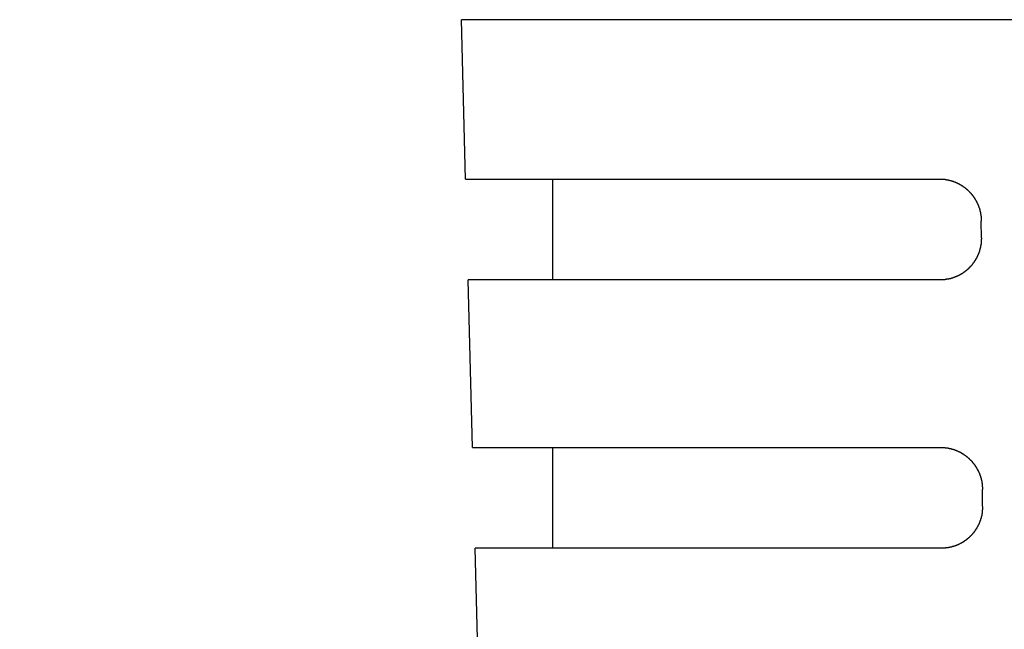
# Model space of a CAD drawing. Extents: x 85.2 to 97.4, y 23.1 to 30.3.
# Tile 5 of 43: x 88.209 to 88.671, y 24.753 to 25.039. Entities that reach past the tile are written whole.
import ezdxf

# ---------------------------------------------------------------- set-up
doc = ezdxf.new("R2010")
doc.units = 0
doc.header["$LTSCALE"] = 0.5
doc.layers.get('DEFPOINTS').update_dxf_attribs({"linetype": 'CONTINUOUS'})
doc.layers.add('BODY', color=1, linetype='CONTINUOUS')
doc.layers.add('DIM', color=254, linetype='CONTINUOUS')
doc.styles.get("Standard").update_dxf_attribs({"font": 'ROMANS.SHX'})
doc.dimstyles.get("Standard").update_dxf_attribs({"dimtxt": 2.5, "dimasz": 2.5, "dimexe": 1.25, "dimexo": 0.625, "dimtad": 1, "dimcen": 2.5, "dimazin": 3, "dimtfac": 1, "dimtmove": 0, "dimatfit": 3})

# ---------------------------------------------------------------- blocks, each defined once
blk = doc.blocks.new('*U17')
at = {"layer": 'DIM', "color": 0}
blk.add_text('1.535 [39.0]', height=0.1, dxfattribs=at).set_placement((86.64857, 24.79386))
blk = doc.blocks.new('*D6')
at = {"layer": 'DEFPOINTS', "color": 0}
for p in [(87.94316, 25.41896), (89.47859, 25.41896), (89.47859, 24.82719)]:
    blk.add_point(p, dxfattribs=at)
at = {"layer": 'DIM', "color": 0}
for p, q in [((87.94316, 25.35646), (87.94316, 24.78032)), ((89.47859, 25.35646), (89.47859, 24.78032)), ((87.81316, 24.82719), (87.6825, 24.82719)), ((89.60859, 24.82719), (89.73859, 24.82719))]:
    blk.add_line(p, q, dxfattribs=at)
for points in [[(87.81316, 24.84886), (87.81316, 24.80553), (87.94316, 24.82719)], [(89.60859, 24.84886), (89.60859, 24.80553), (89.47859, 24.82719)]]:
    blk.add_solid(points, dxfattribs=at)
at = {"layer": 'DIM'}
blk.add_blockref('*U17', (0, 0), dxfattribs=at)
blk = doc.blocks.new('*U18')
at = {"layer": 'DIM', "color": 0}
blk.add_text('1.299 [33.0]', height=0.1, dxfattribs=at).set_placement((86.64857, 24.60206))
blk = doc.blocks.new('*D7')
at = {"layer": 'DEFPOINTS', "color": 0}
for p in [(88.06127, 25.41896), (89.36048, 25.41896), (88.06127, 24.63539)]:
    blk.add_point(p, dxfattribs=at)
at = {"layer": 'DIM', "color": 0}
for p, q in [((88.06127, 25.35646), (88.06127, 24.58852)), ((89.36048, 25.35646), (89.36048, 24.58852)), ((87.93127, 24.63539), (87.6825, 24.63539)), ((89.49048, 24.63539), (89.62048, 24.63539))]:
    blk.add_line(p, q, dxfattribs=at)
for points in [[(87.93127, 24.65706), (87.93127, 24.61373), (88.06127, 24.63539)], [(89.49048, 24.65706), (89.49048, 24.61373), (89.36048, 24.63539)]]:
    blk.add_solid(points, dxfattribs=at)
at = {"layer": 'DIM'}
blk.add_blockref('*U18', (0, 0), dxfattribs=at)
blk = doc.blocks.new('*U19')
at = {"layer": 'DIM', "color": 0}
blk.add_text('.650 [16.5]', height=0.1, dxfattribs=at).set_placement((86.74293, 24.33687))
blk = doc.blocks.new('*D8')
at = {"layer": 'DEFPOINTS', "color": 0}
for p in [(88.06127, 25.38896), (88.71088, 25.19402), (88.71088, 24.37021)]:
    blk.add_point(p, dxfattribs=at)
at = {"layer": 'DIM', "color": 0}
for p, q in [((88.06127, 25.32646), (88.06127, 24.32333)), ((88.71088, 25.13152), (88.71088, 24.32333)), ((87.93127, 24.37021), (87.68162, 24.37021)), ((88.84088, 24.37021), (88.97088, 24.37021))]:
    blk.add_line(p, q, dxfattribs=at)
for points in [[(87.93127, 24.39187), (87.93127, 24.34854), (88.06127, 24.37021)], [(88.84088, 24.39187), (88.84088, 24.34854), (88.71088, 24.37021)]]:
    blk.add_solid(points, dxfattribs=at)
at = {"layer": 'DIM'}
blk.add_blockref('*U19', (0, 0), dxfattribs=at)

msp = doc.modelspace()

# ---------------------------------------------------------------- linework, layer by layer
at = {"layer": 'BODY'}
for p, q in [((89.00565, 25.03918), (88.4161, 25.03918)), ((88.41806, 24.9644), (88.4161, 25.03918)), ((88.41806, 24.9644), (88.64071, 24.9644)), ((88.45891, 24.9644), (88.45891, 24.91714)), ((88.66015, 24.9368), (88.66012, 24.9447)), ((88.64102, 24.91714), (88.4193, 24.91714)), ((88.42136, 24.83853), (88.4193, 24.91714)), ((88.42136, 24.83853), (88.64129, 24.83853)), ((88.45891, 24.83853), (88.45891, 24.79128)), ((88.66073, 24.81093), (88.66069, 24.81883)), ((88.64159, 24.79128), (88.42259, 24.79128)), ((88.42465, 24.71266), (88.42259, 24.79128))]:
    msp.add_line(p, q, dxfattribs=at)
for points in [[(88.6407, 24.9644, 0), (88.6408, 24.9644, 0), (88.6409, 24.9644, 0), (88.6409, 24.9644, 0), (88.641, 24.9644, 0), (88.6411, 24.9644, 0), (88.6412, 24.9644, 0), (88.6413, 24.9644, 0), (88.6413, 24.9644, 0), (88.6414, 24.9644, 0), (88.6415, 24.9644, 0), (88.6416, 24.9644, 0), (88.6417, 24.9644, 0), (88.6417, 24.9644, 0), (88.6418, 24.9644, 0), (88.6419, 24.9644, 0), (88.642, 24.9644, 0), (88.642, 24.9644, 0), (88.6421, 24.9643, 0), (88.6422, 24.9643, 0), (88.6423, 24.9643, 0), (88.6424, 24.9643, 0), (88.6424, 24.9643, 0), (88.6425, 24.9643, 0), (88.6426, 24.9643, 0), (88.6427, 24.9643, 0), (88.6428, 24.9643, 0), (88.6428, 24.9643, 0), (88.6429, 24.9643, 0), (88.643, 24.9643, 0), (88.6431, 24.9643, 0), (88.6431, 24.9642, 0), (88.6432, 24.9642, 0), (88.6433, 24.9642, 0), (88.6434, 24.9642, 0), (88.6435, 24.9642, 0), (88.6435, 24.9642, 0), (88.6436, 24.9642, 0), (88.6437, 24.9642, 0), (88.6438, 24.9642, 0), (88.6438, 24.9641, 0), (88.6439, 24.9641, 0), (88.644, 24.9641, 0), (88.6441, 24.9641, 0), (88.6442, 24.9641, 0), (88.6442, 24.9641, 0), (88.6443, 24.9641, 0), (88.6444, 24.964, 0), (88.6445, 24.964, 0), (88.6445, 24.964, 0), (88.6446, 24.964, 0), (88.6447, 24.964, 0), (88.6448, 24.964, 0), (88.6448, 24.9639, 0), (88.6449, 24.9639, 0), (88.645, 24.9639, 0), (88.6451, 24.9639, 0), (88.6452, 24.9639, 0), (88.6452, 24.9639, 0), (88.6453, 24.9638, 0), (88.6454, 24.9638, 0), (88.6455, 24.9638, 0), (88.6455, 24.9638, 0), (88.6456, 24.9638, 0), (88.6457, 24.9637, 0), (88.6458, 24.9637, 0), (88.6458, 24.9637, 0), (88.6459, 24.9637, 0), (88.646, 24.9636, 0), (88.6461, 24.9636, 0), (88.6461, 24.9636, 0), (88.6462, 24.9636, 0), (88.6463, 24.9636, 0), (88.6464, 24.9635, 0), (88.6465, 24.9635, 0), (88.6465, 24.9635, 0), (88.6466, 24.9635, 0), (88.6467, 24.9634, 0), (88.6468, 24.9634, 0), (88.6468, 24.9634, 0), (88.6469, 24.9634, 0), (88.647, 24.9633, 0), (88.6471, 24.9633, 0), (88.6471, 24.9633, 0), (88.6472, 24.9633, 0), (88.6473, 24.9632, 0), (88.6473, 24.9632, 0), (88.6474, 24.9632, 0), (88.6475, 24.9631, 0), (88.6476, 24.9631, 0), (88.6476, 24.9631, 0), (88.6477, 24.9631, 0), (88.6478, 24.963, 0), (88.6479, 24.963, 0), (88.6479, 24.963, 0), (88.648, 24.9629, 0), (88.6481, 24.9629, 0), (88.6482, 24.9629, 0), (88.6482, 24.9628, 0), (88.6483, 24.9628, 0), (88.6484, 24.9628, 0), (88.6485, 24.9627, 0), (88.6485, 24.9627, 0), (88.6486, 24.9627, 0), (88.6487, 24.9626, 0), (88.6487, 24.9626, 0), (88.6488, 24.9626, 0), (88.6489, 24.9625, 0), (88.649, 24.9625, 0), (88.649, 24.9625, 0), (88.6491, 24.9624, 0), (88.6492, 24.9624, 0), (88.6492, 24.9624, 0), (88.6493, 24.9623, 0), (88.6494, 24.9623, 0), (88.6495, 24.9623, 0), (88.6495, 24.9622, 0), (88.6496, 24.9622, 0), (88.6497, 24.9621, 0), (88.6497, 24.9621, 0), (88.6498, 24.9621, 0), (88.6499, 24.962, 0), (88.6499, 24.962, 0), (88.65, 24.962, 0), (88.6501, 24.9619, 0), (88.6502, 24.9619, 0), (88.6502, 24.9618, 0), (88.6503, 24.9618, 0), (88.6504, 24.9618, 0), (88.6504, 24.9617, 0), (88.6505, 24.9617, 0), (88.6506, 24.9616, 0), (88.6506, 24.9616, 0), (88.6507, 24.9616, 0), (88.6508, 24.9615, 0), (88.6508, 24.9615, 0), (88.6509, 24.9614, 0), (88.651, 24.9614, 0), (88.651, 24.9613, 0), (88.6511, 24.9613, 0), (88.6512, 24.9613, 0), (88.6512, 24.9612, 0), (88.6513, 24.9612, 0), (88.6514, 24.9611, 0), (88.6514, 24.9611, 0), (88.6515, 24.961, 0), (88.6516, 24.961, 0), (88.6516, 24.9609, 0), (88.6517, 24.9609, 0), (88.6518, 24.9608, 0), (88.6518, 24.9608, 0), (88.6519, 24.9608, 0), (88.652, 24.9607, 0), (88.652, 24.9607, 0), (88.6521, 24.9606, 0), (88.6522, 24.9606, 0), (88.6522, 24.9605, 0), (88.6523, 24.9605, 0), (88.6523, 24.9604, 0), (88.6524, 24.9604, 0), (88.6525, 24.9603, 0), (88.6525, 24.9603, 0), (88.6526, 24.9602, 0), (88.6527, 24.9602, 0), (88.6527, 24.9601, 0), (88.6528, 24.9601, 0), (88.6528, 24.96, 0), (88.6529, 24.96, 0), (88.653, 24.9599, 0), (88.653, 24.9599, 0), (88.6531, 24.9598, 0), (88.6532, 24.9598, 0), (88.6532, 24.9597, 0), (88.6533, 24.9597, 0), (88.6533, 24.9596, 0), (88.6534, 24.9596, 0), (88.6535, 24.9595, 0), (88.6535, 24.9594, 0), (88.6536, 24.9594, 0), (88.6536, 24.9593, 0), (88.6537, 24.9593, 0), (88.6538, 24.9592, 0), (88.6538, 24.9592, 0), (88.6539, 24.9591, 0), (88.6539, 24.9591, 0), (88.654, 24.959, 0), (88.654, 24.959, 0), (88.6541, 24.9589, 0), (88.6542, 24.9588, 0), (88.6542, 24.9588, 0), (88.6543, 24.9587, 0), (88.6543, 24.9587, 0), (88.6544, 24.9586, 0), (88.6544, 24.9586, 0), (88.6545, 24.9585, 0), (88.6546, 24.9584, 0), (88.6546, 24.9584, 0), (88.6547, 24.9583, 0), (88.6547, 24.9583, 0), (88.6548, 24.9582, 0), (88.6548, 24.9582, 0), (88.6549, 24.9581, 0), (88.6549, 24.958, 0), (88.655, 24.958, 0), (88.655, 24.9579, 0), (88.6551, 24.9579, 0), (88.6552, 24.9578, 0), (88.6552, 24.9577, 0), (88.6553, 24.9577, 0), (88.6553, 24.9576, 0), (88.6554, 24.9575, 0), (88.6554, 24.9575, 0), (88.6555, 24.9574, 0), (88.6555, 24.9574, 0), (88.6556, 24.9573, 0), (88.6556, 24.9572, 0), (88.6557, 24.9572, 0), (88.6557, 24.9571, 0), (88.6558, 24.9571, 0), (88.6558, 24.957, 0), (88.6559, 24.9569, 0), (88.6559, 24.9569, 0), (88.656, 24.9568, 0), (88.656, 24.9567, 0), (88.6561, 24.9567, 0), (88.6561, 24.9566, 0), (88.6562, 24.9565, 0), (88.6562, 24.9565, 0), (88.6563, 24.9564, 0), (88.6563, 24.9563, 0), (88.6564, 24.9563, 0), (88.6564, 24.9562, 0), (88.6564, 24.9562, 0), (88.6565, 24.9561, 0), (88.6565, 24.956, 0), (88.6566, 24.956, 0), (88.6566, 24.9559, 0), (88.6567, 24.9558, 0), (88.6567, 24.9558, 0), (88.6568, 24.9557, 0), (88.6568, 24.9556, 0), (88.6569, 24.9556, 0), (88.6569, 24.9555, 0), (88.6569, 24.9554, 0), (88.657, 24.9554, 0), (88.657, 24.9553, 0), (88.6571, 24.9552, 0), (88.6571, 24.9551, 0), (88.6572, 24.9551, 0), (88.6572, 24.955, 0), (88.6572, 24.9549, 0), (88.6573, 24.9549, 0), (88.6573, 24.9548, 0), (88.6574, 24.9547, 0), (88.6574, 24.9547, 0), (88.6574, 24.9546, 0), (88.6575, 24.9545, 0), (88.6575, 24.9545, 0), (88.6576, 24.9544, 0), (88.6576, 24.9543, 0), (88.6576, 24.9542, 0), (88.6577, 24.9542, 0), (88.6577, 24.9541, 0), (88.6578, 24.954, 0), (88.6578, 24.954, 0), (88.6578, 24.9539, 0), (88.6579, 24.9538, 0), (88.6579, 24.9537, 0), (88.6579, 24.9537, 0), (88.658, 24.9536, 0), (88.658, 24.9535, 0), (88.6581, 24.9535, 0), (88.6581, 24.9534, 0), (88.6581, 24.9533, 0), (88.6582, 24.9532, 0), (88.6582, 24.9532, 0), (88.6582, 24.9531, 0), (88.6583, 24.953, 0), (88.6583, 24.9529, 0), (88.6583, 24.9529, 0), (88.6584, 24.9528, 0), (88.6584, 24.9527, 0), (88.6584, 24.9526, 0), (88.6585, 24.9526, 0), (88.6585, 24.9525, 0), (88.6585, 24.9524, 0), (88.6586, 24.9524, 0), (88.6586, 24.9523, 0), (88.6586, 24.9522, 0), (88.6587, 24.9521, 0), (88.6587, 24.9521, 0), (88.6587, 24.952, 0), (88.6587, 24.9519, 0), (88.6588, 24.9518, 0), (88.6588, 24.9518, 0), (88.6588, 24.9517, 0), (88.6589, 24.9516, 0), (88.6589, 24.9515, 0), (88.6589, 24.9514, 0), (88.6589, 24.9514, 0), (88.659, 24.9513, 0), (88.659, 24.9512, 0), (88.659, 24.9511, 0), (88.659, 24.9511, 0), (88.6591, 24.951, 0), (88.6591, 24.9509, 0), (88.6591, 24.9508, 0), (88.6591, 24.9508, 0), (88.6592, 24.9507, 0), (88.6592, 24.9506, 0), (88.6592, 24.9505, 0), (88.6592, 24.9504, 0), (88.6593, 24.9504, 0), (88.6593, 24.9503, 0), (88.6593, 24.9502, 0), (88.6593, 24.9501, 0), (88.6594, 24.9501, 0), (88.6594, 24.95, 0), (88.6594, 24.9499, 0), (88.6594, 24.9498, 0), (88.6594, 24.9497, 0), (88.6595, 24.9497, 0), (88.6595, 24.9496, 0), (88.6595, 24.9495, 0), (88.6595, 24.9494, 0), (88.6595, 24.9494, 0), (88.6596, 24.9493, 0), (88.6596, 24.9492, 0), (88.6596, 24.9491, 0), (88.6596, 24.949, 0), (88.6596, 24.949, 0), (88.6597, 24.9489, 0), (88.6597, 24.9488, 0), (88.6597, 24.9487, 0), (88.6597, 24.9486, 0), (88.6597, 24.9486, 0), (88.6597, 24.9485, 0), (88.6598, 24.9484, 0), (88.6598, 24.9483, 0), (88.6598, 24.9482, 0), (88.6598, 24.9482, 0), (88.6598, 24.9481, 0), (88.6598, 24.948, 0), (88.6598, 24.9479, 0), (88.6599, 24.9478, 0), (88.6599, 24.9478, 0), (88.6599, 24.9477, 0), (88.6599, 24.9476, 0), (88.6599, 24.9475, 0), (88.6599, 24.9474, 0), (88.6599, 24.9474, 0), (88.6599, 24.9473, 0), (88.6599, 24.9472, 0), (88.66, 24.9471, 0), (88.66, 24.947, 0), (88.66, 24.947, 0), (88.66, 24.9469, 0), (88.66, 24.9468, 0), (88.66, 24.9467, 0), (88.66, 24.9466, 0), (88.66, 24.9466, 0), (88.66, 24.9465, 0), (88.66, 24.9464, 0), (88.66, 24.9463, 0), (88.6601, 24.9462, 0), (88.6601, 24.9462, 0), (88.6601, 24.9461, 0), (88.6601, 24.946, 0), (88.6601, 24.9459, 0), (88.6601, 24.9458, 0), (88.6601, 24.9458, 0), (88.6601, 24.9457, 0), (88.6601, 24.9456, 0), (88.6601, 24.9455, 0), (88.6601, 24.9454, 0), (88.6601, 24.9453, 0), (88.6601, 24.9453, 0), (88.6601, 24.9452, 0), (88.6601, 24.9451, 0), (88.6601, 24.945, 0), (88.6601, 24.9449, 0), (88.6601, 24.9449, 0), (88.6601, 24.9448, 0), (88.6601, 24.9447, 0)], [(88.6602, 24.9368, 0), (88.6602, 24.9367, 0), (88.6602, 24.9366, 0), (88.6602, 24.9366, 0), (88.6602, 24.9365, 0), (88.6602, 24.9364, 0), (88.6602, 24.9363, 0), (88.6601, 24.9362, 0), (88.6601, 24.9362, 0), (88.6601, 24.9361, 0), (88.6601, 24.936, 0), (88.6601, 24.9359, 0), (88.6601, 24.9358, 0), (88.6601, 24.9358, 0), (88.6601, 24.9357, 0), (88.6601, 24.9356, 0), (88.6601, 24.9355, 0), (88.6601, 24.9354, 0), (88.6601, 24.9353, 0), (88.6601, 24.9353, 0), (88.6601, 24.9352, 0), (88.6601, 24.9351, 0), (88.6601, 24.935, 0), (88.6601, 24.9349, 0), (88.6601, 24.9349, 0), (88.6601, 24.9348, 0), (88.6601, 24.9347, 0), (88.66, 24.9346, 0), (88.66, 24.9345, 0), (88.66, 24.9345, 0), (88.66, 24.9344, 0), (88.66, 24.9343, 0), (88.66, 24.9342, 0), (88.66, 24.9341, 0), (88.66, 24.9341, 0), (88.66, 24.934, 0), (88.66, 24.9339, 0), (88.6599, 24.9338, 0), (88.6599, 24.9337, 0), (88.6599, 24.9337, 0), (88.6599, 24.9336, 0), (88.6599, 24.9335, 0), (88.6599, 24.9334, 0), (88.6599, 24.9334, 0), (88.6599, 24.9333, 0), (88.6598, 24.9332, 0), (88.6598, 24.9331, 0), (88.6598, 24.933, 0), (88.6598, 24.933, 0), (88.6598, 24.9329, 0), (88.6598, 24.9328, 0), (88.6598, 24.9327, 0), (88.6597, 24.9326, 0), (88.6597, 24.9326, 0), (88.6597, 24.9325, 0), (88.6597, 24.9324, 0), (88.6597, 24.9323, 0), (88.6596, 24.9323, 0), (88.6596, 24.9322, 0), (88.6596, 24.9321, 0), (88.6596, 24.932, 0), (88.6596, 24.9319, 0), (88.6596, 24.9319, 0), (88.6595, 24.9318, 0), (88.6595, 24.9317, 0), (88.6595, 24.9316, 0), (88.6595, 24.9315, 0), (88.6595, 24.9315, 0), (88.6594, 24.9314, 0), (88.6594, 24.9313, 0), (88.6594, 24.9312, 0), (88.6594, 24.9312, 0), (88.6593, 24.9311, 0), (88.6593, 24.931, 0), (88.6593, 24.9309, 0), (88.6593, 24.9309, 0), (88.6593, 24.9308, 0), (88.6592, 24.9307, 0), (88.6592, 24.9306, 0), (88.6592, 24.9305, 0), (88.6592, 24.9305, 0), (88.6591, 24.9304, 0), (88.6591, 24.9303, 0), (88.6591, 24.9302, 0), (88.659, 24.9302, 0), (88.659, 24.9301, 0), (88.659, 24.93, 0), (88.659, 24.9299, 0), (88.6589, 24.9299, 0), (88.6589, 24.9298, 0), (88.6589, 24.9297, 0), (88.6589, 24.9296, 0), (88.6588, 24.9296, 0), (88.6588, 24.9295, 0), (88.6588, 24.9294, 0), (88.6587, 24.9293, 0), (88.6587, 24.9293, 0), (88.6587, 24.9292, 0), (88.6586, 24.9291, 0), (88.6586, 24.929, 0), (88.6586, 24.929, 0), (88.6586, 24.9289, 0), (88.6585, 24.9288, 0), (88.6585, 24.9287, 0), (88.6585, 24.9287, 0), (88.6584, 24.9286, 0), (88.6584, 24.9285, 0), (88.6584, 24.9285, 0), (88.6583, 24.9284, 0), (88.6583, 24.9283, 0), (88.6583, 24.9282, 0), (88.6582, 24.9282, 0), (88.6582, 24.9281, 0), (88.6582, 24.928, 0), (88.6581, 24.9279, 0), (88.6581, 24.9279, 0), (88.658, 24.9278, 0), (88.658, 24.9277, 0), (88.658, 24.9277, 0), (88.6579, 24.9276, 0), (88.6579, 24.9275, 0), (88.6579, 24.9274, 0), (88.6578, 24.9274, 0), (88.6578, 24.9273, 0), (88.6578, 24.9272, 0), (88.6577, 24.9272, 0), (88.6577, 24.9271, 0), (88.6576, 24.927, 0), (88.6576, 24.927, 0), (88.6576, 24.9269, 0), (88.6575, 24.9268, 0), (88.6575, 24.9267, 0), (88.6574, 24.9267, 0), (88.6574, 24.9266, 0), (88.6574, 24.9265, 0), (88.6573, 24.9265, 0), (88.6573, 24.9264, 0), (88.6572, 24.9263, 0), (88.6572, 24.9263, 0), (88.6571, 24.9262, 0), (88.6571, 24.9261, 0), (88.6571, 24.9261, 0), (88.657, 24.926, 0), (88.657, 24.9259, 0), (88.6569, 24.9259, 0), (88.6569, 24.9258, 0), (88.6568, 24.9257, 0), (88.6568, 24.9257, 0), (88.6568, 24.9256, 0), (88.6567, 24.9255, 0), (88.6567, 24.9255, 0), (88.6566, 24.9254, 0), (88.6566, 24.9253, 0), (88.6565, 24.9253, 0), (88.6565, 24.9252, 0), (88.6564, 24.9251, 0), (88.6564, 24.9251, 0), (88.6563, 24.925, 0), (88.6563, 24.9249, 0), (88.6562, 24.9249, 0), (88.6562, 24.9248, 0), (88.6562, 24.9247, 0), (88.6561, 24.9247, 0), (88.6561, 24.9246, 0), (88.656, 24.9246, 0), (88.656, 24.9245, 0), (88.6559, 24.9244, 0), (88.6559, 24.9244, 0), (88.6558, 24.9243, 0), (88.6558, 24.9242, 0), (88.6557, 24.9242, 0), (88.6557, 24.9241, 0), (88.6556, 24.9241, 0), (88.6556, 24.924, 0), (88.6555, 24.9239, 0), (88.6555, 24.9239, 0), (88.6554, 24.9238, 0), (88.6554, 24.9238, 0), (88.6553, 24.9237, 0), (88.6552, 24.9236, 0), (88.6552, 24.9236, 0), (88.6551, 24.9235, 0), (88.6551, 24.9235, 0), (88.655, 24.9234, 0), (88.655, 24.9233, 0), (88.6549, 24.9233, 0), (88.6549, 24.9232, 0), (88.6548, 24.9232, 0), (88.6548, 24.9231, 0), (88.6547, 24.923, 0), (88.6547, 24.923, 0), (88.6546, 24.9229, 0), (88.6545, 24.9229, 0), (88.6545, 24.9228, 0), (88.6544, 24.9228, 0), (88.6544, 24.9227, 0), (88.6543, 24.9227, 0), (88.6543, 24.9226, 0), (88.6542, 24.9225, 0), (88.6541, 24.9225, 0), (88.6541, 24.9224, 0), (88.654, 24.9224, 0), (88.654, 24.9223, 0), (88.6539, 24.9223, 0), (88.6539, 24.9222, 0), (88.6538, 24.9222, 0), (88.6537, 24.9221, 0), (88.6537, 24.922, 0), (88.6536, 24.922, 0), (88.6536, 24.9219, 0), (88.6535, 24.9219, 0), (88.6534, 24.9218, 0), (88.6534, 24.9218, 0), (88.6533, 24.9217, 0), (88.6533, 24.9217, 0), (88.6532, 24.9216, 0), (88.6531, 24.9216, 0), (88.6531, 24.9215, 0), (88.653, 24.9215, 0), (88.653, 24.9214, 0), (88.6529, 24.9214, 0), (88.6528, 24.9213, 0), (88.6528, 24.9213, 0), (88.6527, 24.9212, 0), (88.6526, 24.9212, 0), (88.6526, 24.9211, 0), (88.6525, 24.9211, 0), (88.6525, 24.921, 0), (88.6524, 24.921, 0), (88.6523, 24.9209, 0), (88.6523, 24.9209, 0), (88.6522, 24.9208, 0), (88.6521, 24.9208, 0), (88.6521, 24.9208, 0), (88.652, 24.9207, 0), (88.6519, 24.9207, 0), (88.6519, 24.9206, 0), (88.6518, 24.9206, 0), (88.6518, 24.9205, 0), (88.6517, 24.9205, 0), (88.6516, 24.9204, 0), (88.6516, 24.9204, 0), (88.6515, 24.9203, 0), (88.6514, 24.9203, 0), (88.6514, 24.9203, 0), (88.6513, 24.9202, 0), (88.6512, 24.9202, 0), (88.6512, 24.9201, 0), (88.6511, 24.9201, 0), (88.651, 24.92, 0), (88.651, 24.92, 0), (88.6509, 24.92, 0), (88.6508, 24.9199, 0), (88.6508, 24.9199, 0), (88.6507, 24.9198, 0), (88.6506, 24.9198, 0), (88.6506, 24.9198, 0), (88.6505, 24.9197, 0), (88.6504, 24.9197, 0), (88.6503, 24.9196, 0), (88.6503, 24.9196, 0), (88.6502, 24.9196, 0), (88.6501, 24.9195, 0), (88.6501, 24.9195, 0), (88.65, 24.9194, 0), (88.6499, 24.9194, 0), (88.6499, 24.9194, 0), (88.6498, 24.9193, 0), (88.6497, 24.9193, 0), (88.6497, 24.9193, 0), (88.6496, 24.9192, 0), (88.6495, 24.9192, 0), (88.6494, 24.9192, 0), (88.6494, 24.9191, 0), (88.6493, 24.9191, 0), (88.6492, 24.919, 0), (88.6492, 24.919, 0), (88.6491, 24.919, 0), (88.649, 24.9189, 0), (88.6489, 24.9189, 0), (88.6489, 24.9189, 0), (88.6488, 24.9188, 0), (88.6487, 24.9188, 0), (88.6487, 24.9188, 0), (88.6486, 24.9187, 0), (88.6485, 24.9187, 0), (88.6484, 24.9187, 0), (88.6484, 24.9187, 0), (88.6483, 24.9186, 0), (88.6482, 24.9186, 0), (88.6481, 24.9186, 0), (88.6481, 24.9185, 0), (88.648, 24.9185, 0), (88.6479, 24.9185, 0), (88.6479, 24.9184, 0), (88.6478, 24.9184, 0), (88.6477, 24.9184, 0), (88.6476, 24.9184, 0), (88.6476, 24.9183, 0), (88.6475, 24.9183, 0), (88.6474, 24.9183, 0), (88.6473, 24.9182, 0), (88.6473, 24.9182, 0), (88.6472, 24.9182, 0), (88.6471, 24.9182, 0), (88.647, 24.9181, 0), (88.647, 24.9181, 0), (88.6469, 24.9181, 0), (88.6468, 24.9181, 0), (88.6467, 24.918, 0), (88.6467, 24.918, 0), (88.6466, 24.918, 0), (88.6465, 24.918, 0), (88.6464, 24.918, 0), (88.6464, 24.9179, 0), (88.6463, 24.9179, 0), (88.6462, 24.9179, 0), (88.6461, 24.9179, 0), (88.6461, 24.9178, 0), (88.646, 24.9178, 0), (88.6459, 24.9178, 0), (88.6458, 24.9178, 0), (88.6458, 24.9178, 0), (88.6457, 24.9177, 0), (88.6456, 24.9177, 0), (88.6455, 24.9177, 0), (88.6455, 24.9177, 0), (88.6454, 24.9177, 0), (88.6453, 24.9176, 0), (88.6452, 24.9176, 0), (88.6451, 24.9176, 0), (88.6451, 24.9176, 0), (88.645, 24.9176, 0), (88.6449, 24.9176, 0), (88.6448, 24.9175, 0), (88.6448, 24.9175, 0), (88.6447, 24.9175, 0), (88.6446, 24.9175, 0), (88.6445, 24.9175, 0), (88.6445, 24.9175, 0), (88.6444, 24.9174, 0), (88.6443, 24.9174, 0), (88.6442, 24.9174, 0), (88.6441, 24.9174, 0), (88.6441, 24.9174, 0), (88.644, 24.9174, 0), (88.6439, 24.9174, 0), (88.6438, 24.9174, 0), (88.6438, 24.9173, 0), (88.6437, 24.9173, 0), (88.6436, 24.9173, 0), (88.6435, 24.9173, 0), (88.6434, 24.9173, 0), (88.6434, 24.9173, 0), (88.6433, 24.9173, 0), (88.6432, 24.9173, 0), (88.6431, 24.9173, 0), (88.6431, 24.9173, 0), (88.643, 24.9172, 0), (88.6429, 24.9172, 0), (88.6428, 24.9172, 0), (88.6427, 24.9172, 0), (88.6427, 24.9172, 0), (88.6426, 24.9172, 0), (88.6425, 24.9172, 0), (88.6424, 24.9172, 0), (88.6424, 24.9172, 0), (88.6423, 24.9172, 0), (88.6422, 24.9172, 0), (88.6421, 24.9172, 0), (88.642, 24.9172, 0), (88.642, 24.9172, 0), (88.6419, 24.9172, 0), (88.6418, 24.9172, 0), (88.6417, 24.9172, 0), (88.6416, 24.9172, 0), (88.6416, 24.9172, 0), (88.6415, 24.9172, 0), (88.6414, 24.9171, 0), (88.6413, 24.9171, 0), (88.6413, 24.9171, 0), (88.6412, 24.9171, 0), (88.6411, 24.9171, 0), (88.641, 24.9171, 0)], [(88.6482, 24.9186, 0), (88.6482, 24.9186, 0), (88.6482, 24.9186, 0), (88.6482, 24.9186, 0), (88.6482, 24.9186, 0), (88.6482, 24.9186, 0), (88.6482, 24.9186, 0), (88.6482, 24.9186, 0), (88.6482, 24.9186, 0), (88.6482, 24.9186, 0), (88.6482, 24.9186, 0), (88.6482, 24.9186, 0), (88.6482, 24.9186, 0), (88.6482, 24.9186, 0), (88.6482, 24.9186, 0), (88.6482, 24.9186, 0), (88.6482, 24.9186, 0), (88.6482, 24.9186, 0), (88.6482, 24.9186, 0), (88.6482, 24.9186, 0), (88.6482, 24.9186, 0), (88.6482, 24.9186, 0), (88.6482, 24.9186, 0), (88.6482, 24.9186, 0), (88.6482, 24.9186, 0), (88.6482, 24.9186, 0), (88.6482, 24.9186, 0), (88.6482, 24.9186, 0), (88.6482, 24.9186, 0), (88.6482, 24.9186, 0), (88.6482, 24.9186, 0), (88.6482, 24.9186, 0), (88.6482, 24.9186, 0), (88.6482, 24.9186, 0), (88.6482, 24.9186, 0), (88.6482, 24.9186, 0), (88.6482, 24.9186, 0), (88.6482, 24.9186, 0), (88.6482, 24.9186, 0), (88.6482, 24.9186, 0), (88.6482, 24.9186, 0), (88.6482, 24.9186, 0), (88.6482, 24.9186, 0), (88.6482, 24.9186, 0), (88.6482, 24.9186, 0), (88.6482, 24.9186, 0), (88.6482, 24.9186, 0), (88.6482, 24.9186, 0), (88.6482, 24.9186, 0), (88.6482, 24.9186, 0), (88.6482, 24.9186, 0), (88.6482, 24.9186, 0), (88.6482, 24.9186, 0), (88.6482, 24.9186, 0), (88.6482, 24.9186, 0), (88.6482, 24.9186, 0), (88.6482, 24.9186, 0), (88.6482, 24.9186, 0), (88.6482, 24.9186, 0), (88.6482, 24.9186, 0), (88.6482, 24.9186, 0), (88.6482, 24.9186, 0), (88.6482, 24.9186, 0), (88.6482, 24.9186, 0), (88.6482, 24.9186, 0), (88.6482, 24.9186, 0), (88.6482, 24.9186, 0), (88.6482, 24.9186, 0), (88.6482, 24.9186, 0), (88.6482, 24.9186, 0), (88.6482, 24.9186, 0), (88.6482, 24.9186, 0), (88.6482, 24.9186, 0), (88.6482, 24.9186, 0), (88.6482, 24.9186, 0), (88.6482, 24.9186, 0), (88.6482, 24.9186, 0), (88.6482, 24.9186, 0), (88.6482, 24.9186, 0), (88.6482, 24.9186, 0), (88.6482, 24.9186, 0), (88.6482, 24.9186, 0), (88.6482, 24.9186, 0), (88.6482, 24.9186, 0), (88.6482, 24.9186, 0), (88.6482, 24.9186, 0), (88.6482, 24.9186, 0), (88.6482, 24.9186, 0), (88.6482, 24.9186, 0), (88.6482, 24.9186, 0), (88.6482, 24.9186, 0), (88.6482, 24.9186, 0), (88.6482, 24.9186, 0), (88.6482, 24.9186, 0), (88.6482, 24.9186, 0), (88.6482, 24.9186, 0), (88.6482, 24.9186, 0), (88.6482, 24.9186, 0), (88.6482, 24.9186, 0), (88.6482, 24.9186, 0), (88.6482, 24.9186, 0), (88.6482, 24.9186, 0), (88.6482, 24.9186, 0), (88.6482, 24.9186, 0), (88.6482, 24.9186, 0), (88.6482, 24.9186, 0), (88.6482, 24.9186, 0), (88.6482, 24.9186, 0), (88.6482, 24.9186, 0), (88.6482, 24.9186, 0), (88.6482, 24.9186, 0), (88.6482, 24.9186, 0), (88.6482, 24.9186, 0), (88.6482, 24.9186, 0), (88.6482, 24.9186, 0), (88.6482, 24.9186, 0), (88.6482, 24.9186, 0), (88.6482, 24.9186, 0), (88.6482, 24.9186, 0), (88.6482, 24.9186, 0), (88.6482, 24.9186, 0), (88.6482, 24.9186, 0), (88.6482, 24.9186, 0), (88.6482, 24.9186, 0), (88.6482, 24.9186, 0), (88.6482, 24.9186, 0), (88.6482, 24.9186, 0), (88.6482, 24.9186, 0)], [(88.6413, 24.8385, 0), (88.6414, 24.8385, 0), (88.6414, 24.8385, 0), (88.6415, 24.8385, 0), (88.6416, 24.8385, 0), (88.6417, 24.8385, 0), (88.6418, 24.8385, 0), (88.6418, 24.8385, 0), (88.6419, 24.8385, 0), (88.642, 24.8385, 0), (88.6421, 24.8385, 0), (88.6422, 24.8385, 0), (88.6422, 24.8385, 0), (88.6423, 24.8385, 0), (88.6424, 24.8385, 0), (88.6425, 24.8385, 0), (88.6425, 24.8385, 0), (88.6426, 24.8385, 0), (88.6427, 24.8385, 0), (88.6428, 24.8385, 0), (88.6429, 24.8385, 0), (88.6429, 24.8385, 0), (88.643, 24.8385, 0), (88.6431, 24.8384, 0), (88.6432, 24.8384, 0), (88.6432, 24.8384, 0), (88.6433, 24.8384, 0), (88.6434, 24.8384, 0), (88.6435, 24.8384, 0), (88.6436, 24.8384, 0), (88.6436, 24.8384, 0), (88.6437, 24.8384, 0), (88.6438, 24.8384, 0), (88.6439, 24.8384, 0), (88.644, 24.8383, 0), (88.644, 24.8383, 0), (88.6441, 24.8383, 0), (88.6442, 24.8383, 0), (88.6443, 24.8383, 0), (88.6443, 24.8383, 0), (88.6444, 24.8383, 0), (88.6445, 24.8383, 0), (88.6446, 24.8382, 0), (88.6447, 24.8382, 0), (88.6447, 24.8382, 0), (88.6448, 24.8382, 0), (88.6449, 24.8382, 0), (88.645, 24.8382, 0), (88.645, 24.8382, 0), (88.6451, 24.8381, 0), (88.6452, 24.8381, 0), (88.6453, 24.8381, 0), (88.6453, 24.8381, 0), (88.6454, 24.8381, 0), (88.6455, 24.8381, 0), (88.6456, 24.838, 0), (88.6457, 24.838, 0), (88.6457, 24.838, 0), (88.6458, 24.838, 0), (88.6459, 24.838, 0), (88.646, 24.8379, 0), (88.646, 24.8379, 0), (88.6461, 24.8379, 0), (88.6462, 24.8379, 0), (88.6463, 24.8379, 0), (88.6463, 24.8378, 0), (88.6464, 24.8378, 0), (88.6465, 24.8378, 0), (88.6466, 24.8378, 0), (88.6466, 24.8378, 0), (88.6467, 24.8377, 0), (88.6468, 24.8377, 0), (88.6469, 24.8377, 0), (88.6469, 24.8377, 0), (88.647, 24.8376, 0), (88.6471, 24.8376, 0), (88.6472, 24.8376, 0), (88.6472, 24.8376, 0), (88.6473, 24.8375, 0), (88.6474, 24.8375, 0), (88.6475, 24.8375, 0), (88.6475, 24.8375, 0), (88.6476, 24.8374, 0), (88.6477, 24.8374, 0), (88.6478, 24.8374, 0), (88.6478, 24.8374, 0), (88.6479, 24.8373, 0), (88.648, 24.8373, 0), (88.6481, 24.8373, 0), (88.6481, 24.8372, 0), (88.6482, 24.8372, 0), (88.6483, 24.8372, 0), (88.6484, 24.8372, 0), (88.6484, 24.8371, 0), (88.6485, 24.8371, 0), (88.6486, 24.8371, 0), (88.6487, 24.837, 0), (88.6487, 24.837, 0), (88.6488, 24.837, 0), (88.6489, 24.8369, 0), (88.649, 24.8369, 0), (88.649, 24.8369, 0), (88.6491, 24.8368, 0), (88.6492, 24.8368, 0), (88.6492, 24.8368, 0), (88.6493, 24.8367, 0), (88.6494, 24.8367, 0), (88.6495, 24.8367, 0), (88.6495, 24.8366, 0), (88.6496, 24.8366, 0), (88.6497, 24.8366, 0), (88.6497, 24.8365, 0), (88.6498, 24.8365, 0), (88.6499, 24.8365, 0), (88.65, 24.8364, 0), (88.65, 24.8364, 0), (88.6501, 24.8364, 0), (88.6502, 24.8363, 0), (88.6502, 24.8363, 0), (88.6503, 24.8362, 0), (88.6504, 24.8362, 0), (88.6505, 24.8362, 0), (88.6505, 24.8361, 0), (88.6506, 24.8361, 0), (88.6507, 24.836, 0), (88.6507, 24.836, 0), (88.6508, 24.836, 0), (88.6509, 24.8359, 0), (88.6509, 24.8359, 0), (88.651, 24.8358, 0), (88.6511, 24.8358, 0), (88.6511, 24.8358, 0), (88.6512, 24.8357, 0), (88.6513, 24.8357, 0), (88.6513, 24.8356, 0), (88.6514, 24.8356, 0), (88.6515, 24.8356, 0), (88.6515, 24.8355, 0), (88.6516, 24.8355, 0), (88.6517, 24.8354, 0), (88.6517, 24.8354, 0), (88.6518, 24.8353, 0), (88.6519, 24.8353, 0), (88.6519, 24.8353, 0), (88.652, 24.8352, 0), (88.6521, 24.8352, 0), (88.6521, 24.8351, 0), (88.6522, 24.8351, 0), (88.6523, 24.835, 0), (88.6523, 24.835, 0), (88.6524, 24.8349, 0), (88.6525, 24.8349, 0), (88.6525, 24.8348, 0), (88.6526, 24.8348, 0), (88.6527, 24.8347, 0), (88.6527, 24.8347, 0), (88.6528, 24.8346, 0), (88.6529, 24.8346, 0), (88.6529, 24.8346, 0), (88.653, 24.8345, 0), (88.653, 24.8345, 0), (88.6531, 24.8344, 0), (88.6532, 24.8344, 0), (88.6532, 24.8343, 0), (88.6533, 24.8343, 0), (88.6534, 24.8342, 0), (88.6534, 24.8342, 0), (88.6535, 24.8341, 0), (88.6535, 24.8341, 0), (88.6536, 24.834, 0), (88.6537, 24.8339, 0), (88.6537, 24.8339, 0), (88.6538, 24.8338, 0), (88.6538, 24.8338, 0), (88.6539, 24.8337, 0), (88.654, 24.8337, 0), (88.654, 24.8336, 0), (88.6541, 24.8336, 0), (88.6541, 24.8335, 0), (88.6542, 24.8335, 0), (88.6543, 24.8334, 0), (88.6543, 24.8334, 0), (88.6544, 24.8333, 0), (88.6544, 24.8333, 0), (88.6545, 24.8332, 0), (88.6546, 24.8331, 0), (88.6546, 24.8331, 0), (88.6547, 24.833, 0), (88.6547, 24.833, 0), (88.6548, 24.8329, 0), (88.6548, 24.8329, 0), (88.6549, 24.8328, 0), (88.655, 24.8327, 0), (88.655, 24.8327, 0), (88.6551, 24.8326, 0), (88.6551, 24.8326, 0), (88.6552, 24.8325, 0), (88.6552, 24.8325, 0), (88.6553, 24.8324, 0), (88.6553, 24.8323, 0), (88.6554, 24.8323, 0), (88.6555, 24.8322, 0), (88.6555, 24.8322, 0), (88.6556, 24.8321, 0), (88.6556, 24.832, 0), (88.6557, 24.832, 0), (88.6557, 24.8319, 0), (88.6558, 24.8319, 0), (88.6558, 24.8318, 0), (88.6559, 24.8317, 0), (88.6559, 24.8317, 0), (88.656, 24.8316, 0), (88.656, 24.8316, 0), (88.6561, 24.8315, 0), (88.6561, 24.8314, 0), (88.6562, 24.8314, 0), (88.6562, 24.8313, 0), (88.6563, 24.8312, 0), (88.6563, 24.8312, 0), (88.6564, 24.8311, 0), (88.6564, 24.8311, 0), (88.6565, 24.831, 0), (88.6565, 24.8309, 0), (88.6566, 24.8309, 0), (88.6566, 24.8308, 0), (88.6567, 24.8307, 0), (88.6567, 24.8307, 0), (88.6568, 24.8306, 0), (88.6568, 24.8305, 0), (88.6569, 24.8305, 0), (88.6569, 24.8304, 0), (88.657, 24.8303, 0), (88.657, 24.8303, 0), (88.6571, 24.8302, 0), (88.6571, 24.8302, 0), (88.6572, 24.8301, 0), (88.6572, 24.83, 0), (88.6573, 24.83, 0), (88.6573, 24.8299, 0), (88.6573, 24.8298, 0), (88.6574, 24.8298, 0), (88.6574, 24.8297, 0), (88.6575, 24.8296, 0), (88.6575, 24.8296, 0), (88.6576, 24.8295, 0), (88.6576, 24.8294, 0), (88.6576, 24.8293, 0), (88.6577, 24.8293, 0), (88.6577, 24.8292, 0), (88.6578, 24.8291, 0), (88.6578, 24.8291, 0), (88.6579, 24.829, 0), (88.6579, 24.8289, 0), (88.6579, 24.8289, 0), (88.658, 24.8288, 0), (88.658, 24.8287, 0), (88.6581, 24.8287, 0), (88.6581, 24.8286, 0), (88.6581, 24.8285, 0), (88.6582, 24.8284, 0), (88.6582, 24.8284, 0), (88.6583, 24.8283, 0), (88.6583, 24.8282, 0), (88.6583, 24.8282, 0), (88.6584, 24.8281, 0), (88.6584, 24.828, 0), (88.6584, 24.8279, 0), (88.6585, 24.8279, 0), (88.6585, 24.8278, 0), (88.6586, 24.8277, 0), (88.6586, 24.8277, 0), (88.6586, 24.8276, 0), (88.6587, 24.8275, 0), (88.6587, 24.8274, 0), (88.6587, 24.8274, 0), (88.6588, 24.8273, 0), (88.6588, 24.8272, 0), (88.6588, 24.8271, 0), (88.6589, 24.8271, 0), (88.6589, 24.827, 0), (88.6589, 24.8269, 0), (88.659, 24.8269, 0), (88.659, 24.8268, 0), (88.659, 24.8267, 0), (88.6591, 24.8266, 0), (88.6591, 24.8266, 0), (88.6591, 24.8265, 0), (88.6592, 24.8264, 0), (88.6592, 24.8263, 0), (88.6592, 24.8263, 0), (88.6593, 24.8262, 0), (88.6593, 24.8261, 0), (88.6593, 24.826, 0), (88.6593, 24.826, 0), (88.6594, 24.8259, 0), (88.6594, 24.8258, 0), (88.6594, 24.8257, 0), (88.6595, 24.8257, 0), (88.6595, 24.8256, 0), (88.6595, 24.8255, 0), (88.6595, 24.8254, 0), (88.6596, 24.8253, 0), (88.6596, 24.8253, 0), (88.6596, 24.8252, 0), (88.6596, 24.8251, 0), (88.6597, 24.825, 0), (88.6597, 24.825, 0), (88.6597, 24.8249, 0), (88.6597, 24.8248, 0), (88.6598, 24.8247, 0), (88.6598, 24.8247, 0), (88.6598, 24.8246, 0), (88.6598, 24.8245, 0), (88.6599, 24.8244, 0), (88.6599, 24.8243, 0), (88.6599, 24.8243, 0), (88.6599, 24.8242, 0), (88.66, 24.8241, 0), (88.66, 24.824, 0), (88.66, 24.824, 0), (88.66, 24.8239, 0), (88.66, 24.8238, 0), (88.6601, 24.8237, 0), (88.6601, 24.8236, 0), (88.6601, 24.8236, 0), (88.6601, 24.8235, 0), (88.6601, 24.8234, 0), (88.6602, 24.8233, 0), (88.6602, 24.8232, 0), (88.6602, 24.8232, 0), (88.6602, 24.8231, 0), (88.6602, 24.823, 0), (88.6602, 24.8229, 0), (88.6603, 24.8229, 0), (88.6603, 24.8228, 0), (88.6603, 24.8227, 0), (88.6603, 24.8226, 0), (88.6603, 24.8225, 0), (88.6603, 24.8225, 0), (88.6604, 24.8224, 0), (88.6604, 24.8223, 0), (88.6604, 24.8222, 0), (88.6604, 24.8221, 0), (88.6604, 24.8221, 0), (88.6604, 24.822, 0), (88.6604, 24.8219, 0), (88.6605, 24.8218, 0), (88.6605, 24.8217, 0), (88.6605, 24.8217, 0), (88.6605, 24.8216, 0), (88.6605, 24.8215, 0), (88.6605, 24.8214, 0), (88.6605, 24.8213, 0), (88.6605, 24.8213, 0), (88.6605, 24.8212, 0), (88.6606, 24.8211, 0), (88.6606, 24.821, 0), (88.6606, 24.8209, 0), (88.6606, 24.8209, 0), (88.6606, 24.8208, 0), (88.6606, 24.8207, 0), (88.6606, 24.8206, 0), (88.6606, 24.8205, 0), (88.6606, 24.8205, 0), (88.6606, 24.8204, 0), (88.6606, 24.8203, 0), (88.6606, 24.8202, 0), (88.6606, 24.8201, 0), (88.6606, 24.82, 0), (88.6607, 24.82, 0), (88.6607, 24.8199, 0), (88.6607, 24.8198, 0), (88.6607, 24.8197, 0), (88.6607, 24.8196, 0), (88.6607, 24.8196, 0), (88.6607, 24.8195, 0), (88.6607, 24.8194, 0), (88.6607, 24.8193, 0), (88.6607, 24.8192, 0), (88.6607, 24.8192, 0), (88.6607, 24.8191, 0), (88.6607, 24.819, 0), (88.6607, 24.8189, 0), (88.6607, 24.8188, 0)], [(88.6607, 24.8109, 0), (88.6607, 24.8109, 0), (88.6607, 24.8108, 0), (88.6607, 24.8107, 0), (88.6607, 24.8106, 0), (88.6607, 24.8105, 0), (88.6607, 24.8104, 0), (88.6607, 24.8104, 0), (88.6607, 24.8103, 0), (88.6607, 24.8102, 0), (88.6607, 24.8101, 0), (88.6607, 24.81, 0), (88.6607, 24.81, 0), (88.6607, 24.8099, 0), (88.6607, 24.8098, 0), (88.6607, 24.8097, 0), (88.6607, 24.8096, 0), (88.6607, 24.8096, 0), (88.6607, 24.8095, 0), (88.6607, 24.8094, 0), (88.6607, 24.8093, 0), (88.6607, 24.8092, 0), (88.6607, 24.8092, 0), (88.6606, 24.8091, 0), (88.6606, 24.809, 0), (88.6606, 24.8089, 0), (88.6606, 24.8088, 0), (88.6606, 24.8088, 0), (88.6606, 24.8087, 0), (88.6606, 24.8086, 0), (88.6606, 24.8085, 0), (88.6606, 24.8084, 0), (88.6606, 24.8084, 0), (88.6606, 24.8083, 0), (88.6606, 24.8082, 0), (88.6605, 24.8081, 0), (88.6605, 24.808, 0), (88.6605, 24.808, 0), (88.6605, 24.8079, 0), (88.6605, 24.8078, 0), (88.6605, 24.8077, 0), (88.6605, 24.8076, 0), (88.6605, 24.8076, 0), (88.6604, 24.8075, 0), (88.6604, 24.8074, 0), (88.6604, 24.8073, 0), (88.6604, 24.8072, 0), (88.6604, 24.8072, 0), (88.6604, 24.8071, 0), (88.6604, 24.807, 0), (88.6603, 24.8069, 0), (88.6603, 24.8069, 0), (88.6603, 24.8068, 0), (88.6603, 24.8067, 0), (88.6603, 24.8066, 0), (88.6603, 24.8065, 0), (88.6602, 24.8065, 0), (88.6602, 24.8064, 0), (88.6602, 24.8063, 0), (88.6602, 24.8062, 0), (88.6602, 24.8061, 0), (88.6601, 24.8061, 0), (88.6601, 24.806, 0), (88.6601, 24.8059, 0), (88.6601, 24.8058, 0), (88.6601, 24.8058, 0), (88.66, 24.8057, 0), (88.66, 24.8056, 0), (88.66, 24.8055, 0), (88.66, 24.8054, 0), (88.66, 24.8054, 0), (88.6599, 24.8053, 0), (88.6599, 24.8052, 0), (88.6599, 24.8051, 0), (88.6599, 24.8051, 0), (88.6598, 24.805, 0), (88.6598, 24.8049, 0), (88.6598, 24.8048, 0), (88.6598, 24.8048, 0), (88.6598, 24.8047, 0), (88.6597, 24.8046, 0), (88.6597, 24.8045, 0), (88.6597, 24.8044, 0), (88.6596, 24.8044, 0), (88.6596, 24.8043, 0), (88.6596, 24.8042, 0), (88.6596, 24.8041, 0), (88.6595, 24.8041, 0), (88.6595, 24.804, 0), (88.6595, 24.8039, 0), (88.6595, 24.8038, 0), (88.6594, 24.8038, 0), (88.6594, 24.8037, 0), (88.6594, 24.8036, 0), (88.6593, 24.8035, 0), (88.6593, 24.8035, 0), (88.6593, 24.8034, 0), (88.6593, 24.8033, 0), (88.6592, 24.8032, 0), (88.6592, 24.8032, 0), (88.6592, 24.8031, 0), (88.6591, 24.803, 0), (88.6591, 24.8029, 0), (88.6591, 24.8029, 0), (88.659, 24.8028, 0), (88.659, 24.8027, 0), (88.659, 24.8027, 0), (88.6589, 24.8026, 0), (88.6589, 24.8025, 0), (88.6589, 24.8024, 0), (88.6588, 24.8024, 0), (88.6588, 24.8023, 0), (88.6588, 24.8022, 0), (88.6587, 24.8021, 0), (88.6587, 24.8021, 0), (88.6587, 24.802, 0), (88.6586, 24.8019, 0), (88.6586, 24.8019, 0), (88.6585, 24.8018, 0), (88.6585, 24.8017, 0), (88.6585, 24.8016, 0), (88.6584, 24.8016, 0), (88.6584, 24.8015, 0), (88.6584, 24.8014, 0), (88.6583, 24.8014, 0), (88.6583, 24.8013, 0), (88.6582, 24.8012, 0), (88.6582, 24.8012, 0), (88.6582, 24.8011, 0), (88.6581, 24.801, 0), (88.6581, 24.8009, 0), (88.6581, 24.8009, 0), (88.658, 24.8008, 0), (88.658, 24.8007, 0), (88.6579, 24.8007, 0), (88.6579, 24.8006, 0), (88.6578, 24.8005, 0), (88.6578, 24.8005, 0), (88.6578, 24.8004, 0), (88.6577, 24.8003, 0), (88.6577, 24.8003, 0), (88.6576, 24.8002, 0), (88.6576, 24.8001, 0), (88.6576, 24.8001, 0), (88.6575, 24.8, 0), (88.6575, 24.7999, 0), (88.6574, 24.7999, 0), (88.6574, 24.7998, 0), (88.6573, 24.7997, 0), (88.6573, 24.7997, 0), (88.6572, 24.7996, 0), (88.6572, 24.7995, 0), (88.6571, 24.7995, 0), (88.6571, 24.7994, 0), (88.6571, 24.7993, 0), (88.657, 24.7993, 0), (88.657, 24.7992, 0), (88.6569, 24.7991, 0), (88.6569, 24.7991, 0), (88.6568, 24.799, 0), (88.6568, 24.7989, 0), (88.6567, 24.7989, 0), (88.6567, 24.7988, 0), (88.6566, 24.7988, 0), (88.6566, 24.7987, 0), (88.6565, 24.7986, 0), (88.6565, 24.7986, 0), (88.6564, 24.7985, 0), (88.6564, 24.7984, 0), (88.6563, 24.7984, 0), (88.6563, 24.7983, 0), (88.6562, 24.7983, 0), (88.6562, 24.7982, 0), (88.6561, 24.7981, 0), (88.6561, 24.7981, 0), (88.656, 24.798, 0), (88.656, 24.7979, 0), (88.6559, 24.7979, 0), (88.6559, 24.7978, 0), (88.6558, 24.7978, 0), (88.6558, 24.7977, 0), (88.6557, 24.7976, 0), (88.6557, 24.7976, 0), (88.6556, 24.7975, 0), (88.6556, 24.7975, 0), (88.6555, 24.7974, 0), (88.6554, 24.7974, 0), (88.6554, 24.7973, 0), (88.6553, 24.7972, 0), (88.6553, 24.7972, 0), (88.6552, 24.7971, 0), (88.6552, 24.7971, 0), (88.6551, 24.797, 0), (88.6551, 24.797, 0), (88.655, 24.7969, 0), (88.6549, 24.7968, 0), (88.6549, 24.7968, 0), (88.6548, 24.7967, 0), (88.6548, 24.7967, 0), (88.6547, 24.7966, 0), (88.6547, 24.7966, 0), (88.6546, 24.7965, 0), (88.6545, 24.7964, 0), (88.6545, 24.7964, 0), (88.6544, 24.7963, 0), (88.6544, 24.7963, 0), (88.6543, 24.7962, 0), (88.6542, 24.7962, 0), (88.6542, 24.7961, 0), (88.6541, 24.7961, 0), (88.6541, 24.796, 0), (88.654, 24.796, 0), (88.654, 24.7959, 0), (88.6539, 24.7959, 0), (88.6538, 24.7958, 0), (88.6538, 24.7958, 0), (88.6537, 24.7957, 0), (88.6536, 24.7957, 0), (88.6536, 24.7956, 0), (88.6535, 24.7956, 0), (88.6535, 24.7955, 0), (88.6534, 24.7955, 0), (88.6533, 24.7954, 0), (88.6533, 24.7954, 0), (88.6532, 24.7953, 0), (88.6532, 24.7953, 0), (88.6531, 24.7952, 0), (88.653, 24.7952, 0), (88.653, 24.7951, 0), (88.6529, 24.7951, 0), (88.6528, 24.795, 0), (88.6528, 24.795, 0), (88.6527, 24.7949, 0), (88.6526, 24.7949, 0), (88.6526, 24.7948, 0), (88.6525, 24.7948, 0), (88.6525, 24.7947, 0), (88.6524, 24.7947, 0), (88.6523, 24.7947, 0), (88.6523, 24.7946, 0), (88.6522, 24.7946, 0), (88.6521, 24.7945, 0), (88.6521, 24.7945, 0), (88.652, 24.7944, 0), (88.6519, 24.7944, 0), (88.6519, 24.7943, 0), (88.6518, 24.7943, 0), (88.6517, 24.7943, 0), (88.6517, 24.7942, 0), (88.6516, 24.7942, 0), (88.6515, 24.7941, 0), (88.6515, 24.7941, 0), (88.6514, 24.794, 0), (88.6513, 24.794, 0), (88.6513, 24.794, 0), (88.6512, 24.7939, 0), (88.6511, 24.7939, 0), (88.6511, 24.7938, 0), (88.651, 24.7938, 0), (88.6509, 24.7938, 0), (88.6509, 24.7937, 0), (88.6508, 24.7937, 0), (88.6507, 24.7937, 0), (88.6506, 24.7936, 0), (88.6506, 24.7936, 0), (88.6505, 24.7935, 0), (88.6504, 24.7935, 0), (88.6504, 24.7935, 0), (88.6503, 24.7934, 0), (88.6502, 24.7934, 0), (88.6502, 24.7934, 0), (88.6501, 24.7933, 0), (88.65, 24.7933, 0), (88.6499, 24.7932, 0), (88.6499, 24.7932, 0), (88.6498, 24.7932, 0), (88.6497, 24.7931, 0), (88.6497, 24.7931, 0), (88.6496, 24.7931, 0), (88.6495, 24.793, 0), (88.6494, 24.793, 0), (88.6494, 24.793, 0), (88.6493, 24.7929, 0), (88.6492, 24.7929, 0), (88.6492, 24.7929, 0), (88.6491, 24.7928, 0), (88.649, 24.7928, 0), (88.6489, 24.7928, 0), (88.6489, 24.7928, 0), (88.6488, 24.7927, 0), (88.6487, 24.7927, 0), (88.6486, 24.7927, 0), (88.6486, 24.7926, 0), (88.6485, 24.7926, 0), (88.6484, 24.7926, 0), (88.6484, 24.7925, 0), (88.6483, 24.7925, 0), (88.6482, 24.7925, 0), (88.6481, 24.7925, 0), (88.6481, 24.7924, 0), (88.648, 24.7924, 0), (88.6479, 24.7924, 0), (88.6478, 24.7924, 0), (88.6478, 24.7923, 0), (88.6477, 24.7923, 0), (88.6476, 24.7923, 0), (88.6475, 24.7922, 0), (88.6475, 24.7922, 0), (88.6474, 24.7922, 0), (88.6473, 24.7922, 0), (88.6472, 24.7922, 0), (88.6472, 24.7921, 0), (88.6471, 24.7921, 0), (88.647, 24.7921, 0), (88.6469, 24.7921, 0), (88.6469, 24.792, 0), (88.6468, 24.792, 0), (88.6467, 24.792, 0), (88.6466, 24.792, 0), (88.6466, 24.7919, 0), (88.6465, 24.7919, 0), (88.6464, 24.7919, 0), (88.6463, 24.7919, 0), (88.6463, 24.7919, 0), (88.6462, 24.7918, 0), (88.6461, 24.7918, 0), (88.646, 24.7918, 0), (88.646, 24.7918, 0), (88.6459, 24.7918, 0), (88.6458, 24.7918, 0), (88.6457, 24.7917, 0), (88.6456, 24.7917, 0), (88.6456, 24.7917, 0), (88.6455, 24.7917, 0), (88.6454, 24.7917, 0), (88.6453, 24.7917, 0), (88.6453, 24.7916, 0), (88.6452, 24.7916, 0), (88.6451, 24.7916, 0), (88.645, 24.7916, 0), (88.6449, 24.7916, 0), (88.6449, 24.7916, 0), (88.6448, 24.7916, 0), (88.6447, 24.7915, 0), (88.6446, 24.7915, 0), (88.6446, 24.7915, 0), (88.6445, 24.7915, 0), (88.6444, 24.7915, 0), (88.6443, 24.7915, 0), (88.6443, 24.7915, 0), (88.6442, 24.7915, 0), (88.6441, 24.7914, 0), (88.644, 24.7914, 0), (88.6439, 24.7914, 0), (88.6439, 24.7914, 0), (88.6438, 24.7914, 0), (88.6437, 24.7914, 0), (88.6436, 24.7914, 0), (88.6436, 24.7914, 0), (88.6435, 24.7914, 0), (88.6434, 24.7914, 0), (88.6433, 24.7914, 0), (88.6432, 24.7913, 0), (88.6432, 24.7913, 0), (88.6431, 24.7913, 0), (88.643, 24.7913, 0), (88.6429, 24.7913, 0), (88.6428, 24.7913, 0), (88.6428, 24.7913, 0), (88.6427, 24.7913, 0), (88.6426, 24.7913, 0), (88.6425, 24.7913, 0), (88.6425, 24.7913, 0), (88.6424, 24.7913, 0), (88.6423, 24.7913, 0), (88.6422, 24.7913, 0), (88.6421, 24.7913, 0), (88.6421, 24.7913, 0), (88.642, 24.7913, 0), (88.6419, 24.7913, 0), (88.6418, 24.7913, 0), (88.6417, 24.7913, 0), (88.6417, 24.7913, 0), (88.6416, 24.7913, 0)]]:
    msp.add_polyline3d(points, dxfattribs=at)

# ---------------------------------------------------------------- dimensions: what is measured, and where the dimension line sits
at = {"layer": 'DIM'}
for base, p1, p2, picture, middle in [((89.47859, 24.82719), (87.94316, 25.41896), (89.47859, 25.41896), '*D6', (87.14857, 24.82719)), ((88.06127, 24.63539), (89.36048, 25.41896), (88.06127, 25.41896), '*D7', (87.14857, 24.63539)), ((88.71088, 24.37021), (88.06127, 25.38896), (88.71088, 25.19402), '*D8', (87.19055, 24.37021))]:
    dim = msp.add_linear_dim(base=base, p1=p1, p2=p2, dimstyle='Standard', dxfattribs=at)
    dim.commit()
    dim.dimension.update_dxf_attribs({"geometry": picture, "text_midpoint": middle, "dimtype": 128})

doc.saveas('drawing.dxf')
